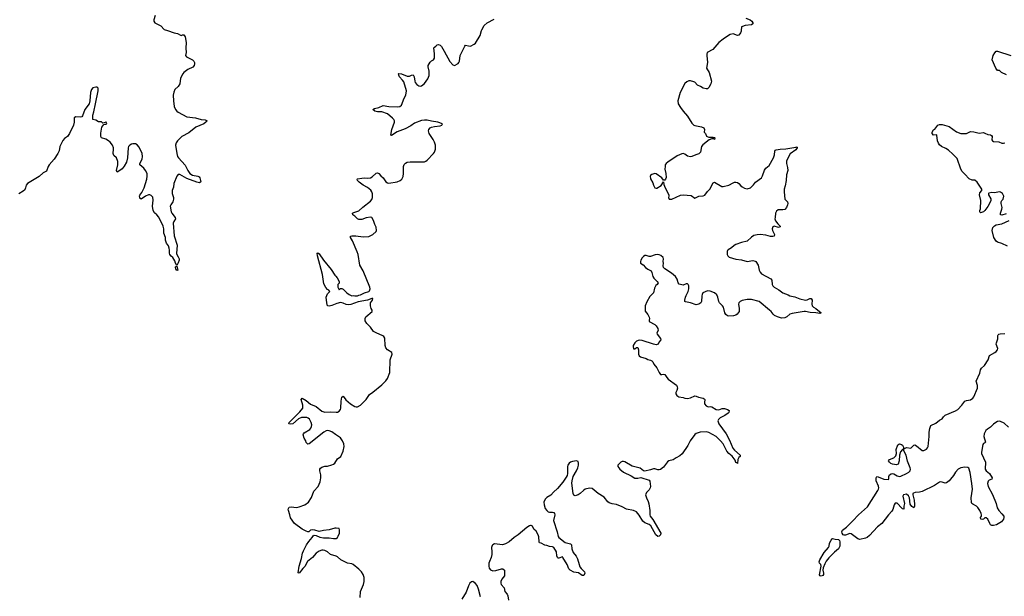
# Model space of a CAD drawing. Header units: inches. Extents: x 1384771 to 1534001, y 461348 to 645899.
# Tile 92 of 105: x 1472820 to 1486663, y 562044 to 570153. Entities that reach past the tile are written whole.
import ezdxf

# ---------------------------------------------------------------- set-up
doc = ezdxf.new("R2010")
doc.units = ezdxf.units.IN
doc.header["$MEASUREMENT"] = 0
for name, color, linetype in [('B4576', 7, 'Continuous'), ('B4577', 7, 'Continuous'), ('B4586', 7, 'Continuous'), ('B4587', 7, 'Continuous')]:
    doc.layers.add(name, color=color, linetype=linetype)

msp = doc.modelspace()

# ---------------------------------------------------------------- linework, layer by layer
at = {"layer": 'B4576', "color": 6, "elevation": 700}
for points in [[(1474897, 570000), (1474990, 569968), (1475039, 569959), (1475090, 569931), (1475110, 569941), (1475130, 569941), (1475148, 569910), (1475162, 569830), (1475158, 569750), (1475161, 569690), (1475153, 569650), (1475165, 569630), (1475250, 569587), (1475267, 569570), (1475278, 569550), (1475280, 569530), (1475275, 569510), (1475255, 569485), (1475185, 569450), (1475130, 569410), (1475114, 569390), (1475081, 569330), (1475070, 569250), (1475046, 569214), (1475003, 569170), (1474985, 569135), (1474977, 569090), (1474981, 569010), (1474993, 568930), (1475009, 568890), (1475028, 568868), (1475050, 568853), (1475170, 568785), (1475290, 568774), (1475370, 568750), (1475430, 568743), (1475455, 568730), (1475438, 568710), (1475410, 568690), (1475298, 568642), (1475197, 568563), (1475101, 568510), (1475041, 568450), (1475021, 568419), (1475012, 568390), (1475029, 568270), (1475041, 568230), (1475052, 568210), (1475146, 568106), (1475183, 568030), (1475210, 567992), (1475250, 567967), (1475324, 567950), (1475342, 567942), (1475355, 567930), (1475367, 567873), (1475350, 567858), (1475310, 567866), (1475170, 567921), (1475070, 567977), (1475050, 567978), (1475030, 567951), (1474987, 567850), (1474982, 567798), (1474966, 567750), (1474964, 567730), (1474965, 567710), (1474984, 567650), (1474984, 567630), (1474971, 567589), (1474943, 567550), (1474936, 567530), (1474950, 567450), (1474959, 567430), (1475008, 567370), (1475012, 567350), (1474987, 567313), (1474979, 567290), (1474993, 567113), (1475036, 566984), (1475027, 566867), (1475030, 566850), (1475050, 566820), (1475061, 566790), (1475062, 566770), (1475050, 566733), (1475030, 566698), (1475010, 566728), (1475000, 566760), (1474975, 566810), (1474950, 566828), (1474929, 566850), (1474924, 566870), (1474927, 566910), (1474922, 566942), (1474911, 566971), (1474886, 567010), (1474872, 567050), (1474870, 567090), (1474848, 567150), (1474848, 567210), (1474837, 567250), (1474777, 567377), (1474750, 567408), (1474715, 567435), (1474697, 567470), (1474685, 567530), (1474695, 567615), (1474690, 567657), (1474670, 567681), (1474650, 567688), (1474630, 567689), (1474587, 567673), (1474530, 567631), (1474510, 567642), (1474507, 567650), (1474503, 567670), (1474510, 567686), (1474538, 567722), (1474571, 567789), (1474607, 567910), (1474614, 567954), (1474610, 567990), (1474591, 568031), (1474565, 568065), (1474511, 568111), (1474507, 568130), (1474541, 568190), (1474548, 568230), (1474540, 568270), (1474499, 568359), (1474472, 568392), (1474446, 568406), (1474410, 568409), (1474390, 568404), (1474367, 568390), (1474352, 568370), (1474346, 568350), (1474338, 568210), (1474322, 568150), (1474290, 568094), (1474263, 568057), (1474230, 568032), (1474190, 568010), (1474182, 568030), (1474201, 568110), (1474200, 568160), (1474183, 568210), (1474145, 568245), (1474137, 568257), (1474133, 568270), (1474139, 568330), (1474137, 568350), (1474123, 568390), (1474094, 568430), (1474070, 568450), (1474030, 568474), (1473970, 568489), (1473961, 568510), (1473961, 568559), (1473977, 568643), (1474001, 568679), (1474030, 568683), (1474044, 568690), (1474042, 568702), (1474038, 568710), (1474030, 568713), (1474010, 568702), (1473990, 568699), (1473970, 568716), (1473930, 568716), (1473890, 568741), (1473850, 568749), (1473849, 568810), (1473864, 568856), (1473884, 568970), (1473925, 569150), (1473921, 569190), (1473910, 569202), (1473890, 569204), (1473850, 569193), (1473828, 569170), (1473816, 569130), (1473806, 569010), (1473797, 568970), (1473738, 568890), (1473701, 568799), (1473692, 568788), (1473677, 568783), (1473610, 568785), (1473587, 568773), (1473587, 568710), (1473577, 568670), (1473519, 568550), (1473490, 568511), (1473450, 568482), (1473427, 568453), (1473384, 568370), (1473373, 568310), (1473355, 568270), (1473303, 568190), (1473234, 568110), (1473221, 568090), (1473197, 568023), (1473150, 567998), (1473093, 567947), (1472930, 567850), (1472913, 567827), (1472903, 567790), (1472890, 567760), (1472870, 567741), (1472810, 567704)], [(1477607, 562027), (1477614, 562110), (1477652, 562208), (1477662, 562250), (1477661, 562310), (1477650, 562350), (1477625, 562390), (1477590, 562428), (1477507, 562490), (1477490, 562499), (1477430, 562512), (1477410, 562521), (1477337, 562557), (1477290, 562598), (1477270, 562609), (1477191, 562631), (1477150, 562670), (1477110, 562688), (1477088, 562692), (1477068, 562692), (1477030, 562680), (1476990, 562650), (1476936, 562590), (1476868, 562532), (1476830, 562464), (1476803, 562437), (1476750, 562370), (1476735, 562375), (1476748, 562470), (1476783, 562577), (1476798, 562650), (1476810, 562684), (1476854, 562770), (1476884, 562816), (1476930, 562870), (1476944, 562896), (1476958, 562902), (1476990, 562899), (1477038, 562878), (1477090, 562867), (1477170, 562867), (1477230, 562858), (1477270, 562859), (1477290, 562869), (1477300, 562890), (1477316, 562930), (1477318, 562978), (1477310, 562997), (1477270, 563004), (1477250, 563002), (1477170, 562978), (1477090, 562970), (1477030, 562957), (1476970, 562974), (1476930, 562978), (1476908, 562972), (1476887, 562953), (1476870, 562952), (1476850, 562960), (1476790, 562990), (1476684, 563070), (1476626, 563146), (1476620, 563190), (1476599, 563250), (1476597, 563270), (1476603, 563290), (1476610, 563296), (1476638, 563302), (1476710, 563295), (1476750, 563300), (1476830, 563330), (1476879, 563370), (1476925, 563435), (1476957, 563523), (1477015, 563590), (1477044, 563656), (1477056, 563710), (1477054, 563750), (1477040, 563810), (1477042, 563830), (1477050, 563847), (1477070, 563861), (1477110, 563874), (1477150, 563875), (1477209, 563891), (1477230, 563900), (1477250, 563918), (1477290, 563976), (1477334, 564010), (1477370, 564085), (1477384, 564150), (1477378, 564190), (1477360, 564230), (1477330, 564272), (1477258, 564318), (1477210, 564356), (1477170, 564373), (1477150, 564375), (1477130, 564371), (1477094, 564350), (1476890, 564188), (1476870, 564182), (1476850, 564207), (1476842, 564230), (1476818, 564270), (1476807, 564313), (1476810, 564330), (1476818, 564342), (1476897, 564390), (1476915, 564410), (1476923, 564430), (1476926, 564454), (1476920, 564490), (1476895, 564535), (1476877, 564550), (1476857, 564557), (1476783, 564557), (1476742, 564538), (1476659, 564470), (1476630, 564464), (1476602, 564470), (1476610, 564490), (1476760, 564640), (1476799, 564690), (1476802, 564730), (1476779, 564810), (1476790, 564830), (1476850, 564799), (1476910, 564746), (1476990, 564713), (1477070, 564647), (1477110, 564633), (1477190, 564638), (1477270, 564632), (1477290, 564635), (1477310, 564647), (1477329, 564670), (1477337, 564690), (1477338, 564790), (1477350, 564844), (1477370, 564860), (1477406, 564806), (1477470, 564752), (1477530, 564714), (1477550, 564708), (1477570, 564710), (1477610, 564730), (1477642, 564758), (1477689, 564811), (1477738, 564882), (1477786, 564914), (1477910, 565018), (1477970, 565076), (1477992, 565108), (1478023, 565190), (1478031, 565369), (1478058, 565450), (1478052, 565472), (1477990, 565510), (1477970, 565536), (1477959, 565570), (1477952, 565672), (1477939, 565699), (1477928, 565708), (1477830, 565750), (1477794, 565770), (1477753, 565830), (1477700, 565880), (1477679, 565919), (1477676, 565950), (1477687, 565973), (1477778, 566050), (1477776, 566070), (1477763, 566090), (1477750, 566130), (1477750, 566150), (1477754, 566170), (1477779, 566210), (1477786, 566230), (1477770, 566232), (1477710, 566210), (1477577, 566183), (1477474, 566146), (1477437, 566143), (1477410, 566146), (1477367, 566167), (1477330, 566177), (1477277, 566163), (1477210, 566135), (1477170, 566126), (1477150, 566129), (1477137, 566170), (1477131, 566250), (1477150, 566299), (1477181, 566330), (1477166, 566350), (1477150, 566359), (1477125, 566385), (1477097, 566437), (1477077, 566570), (1477007, 566830), (1477003, 566870), (1477010, 566874), (1477030, 566861), (1477091, 566770), (1477200, 566640), (1477250, 566558), (1477267, 566547), (1477284, 566524), (1477311, 566470), (1477311, 566449), (1477293, 566427), (1477292, 566410), (1477292, 566390), (1477310, 566354), (1477330, 566374), (1477350, 566372), (1477370, 566362), (1477418, 566310), (1477450, 566286), (1477490, 566271), (1477510, 566276), (1477530, 566271), (1477570, 566271), (1477590, 566281), (1477610, 566283), (1477670, 566311), (1477728, 566330), (1477740, 566340), (1477749, 566370), (1477744, 566390), (1477650, 566622), (1477603, 566703), (1477580, 566850), (1477566, 566886), (1477501, 567041), (1477470, 567090), (1477472, 567108), (1477490, 567113), (1477548, 567112), (1477650, 567097), (1477730, 567106), (1477783, 567130), (1477830, 567175), (1477837, 567190), (1477830, 567235), (1477812, 567272), (1477795, 567330), (1477770, 567370), (1477750, 567376), (1477690, 567368), (1477630, 567345), (1477590, 567342), (1477570, 567351), (1477530, 567391), (1477503, 567410), (1477501, 567430), (1477520, 567440), (1477590, 567463), (1477643, 567517), (1477750, 567600), (1477770, 567624), (1477780, 567650), (1477782, 567702), (1477773, 567733), (1477755, 567755), (1477711, 567791), (1477650, 567824), (1477591, 567870), (1477569, 567890), (1477563, 567910), (1477570, 567916), (1477630, 567926), (1477668, 567928), (1477710, 567924), (1477750, 567930), (1477775, 567945), (1477830, 567994), (1477850, 567999), (1477870, 567989), (1477897, 567957), (1477930, 567930), (1477970, 567872), (1477990, 567858), (1478010, 567855), (1478127, 567873), (1478171, 567889), (1478192, 567908), (1478212, 567948), (1478217, 567990), (1478217, 568090), (1478226, 568114), (1478244, 568136), (1478270, 568148), (1478310, 568155), (1478510, 568154), (1478530, 568162), (1478550, 568177), (1478636, 568270), (1478650, 568290), (1478665, 568330), (1478668, 568350), (1478665, 568390), (1478653, 568430), (1478635, 568470), (1478578, 568550), (1478570, 568590), (1478573, 568610), (1478589, 568631), (1478610, 568642), (1478650, 568652), (1478730, 568662), (1478753, 568670), (1478766, 568690), (1478697, 568710), (1478610, 568725), (1478550, 568740), (1478510, 568741), (1478470, 568734), (1478370, 568697), (1478319, 568661), (1478242, 568618), (1478126, 568574), (1478046, 568526), (1478036, 568530), (1478053, 568610), (1478092, 568710), (1478090, 568730), (1478080, 568750), (1478063, 568770), (1477990, 568829), (1477910, 568858), (1477850, 568859), (1477812, 568868), (1477787, 568890), (1477810, 568906), (1477870, 568919), (1477930, 568946), (1478010, 568933), (1478133, 568927), (1478167, 568933), (1478189, 568951), (1478224, 569050), (1478249, 569091), (1478260, 569150), (1478219, 569279), (1478203, 569303), (1478161, 569350), (1478149, 569371), (1478146, 569390), (1478150, 569396), (1478190, 569392), (1478270, 569358), (1478301, 569359), (1478330, 569374), (1478350, 569378), (1478368, 569348), (1478374, 569290), (1478381, 569270), (1478403, 569243), (1478430, 569222), (1478450, 569217), (1478470, 569222), (1478510, 569257), (1478557, 569323), (1478575, 569370), (1478577, 569430), (1478563, 569490), (1478564, 569510), (1478590, 569555), (1478610, 569573), (1478640, 569590), (1478650, 569610), (1478651, 569671), (1478644, 569756), (1478650, 569768), (1478670, 569779), (1478690, 569799), (1478710, 569803), (1478730, 569794), (1478750, 569776), (1478790, 569712), (1478870, 569563), (1478910, 569516), (1478932, 569508), (1478983, 569537), (1478996, 569550), (1479003, 569570), (1479013, 569650), (1479078, 569782), (1479090, 569795), (1479130, 569783), (1479158, 569782), (1479211, 569809), (1479230, 569824), (1479293, 569930), (1479314, 570000)], [(1480000, 563038), (1479990, 563036), (1479950, 563010), (1479830, 562907), (1479770, 562871), (1479700, 562810), (1479650, 562780), (1479610, 562768), (1479498, 562782), (1479470, 562770), (1479462, 562758), (1479453, 562730), (1479460, 562670), (1479458, 562630), (1479449, 562590), (1479425, 562535), (1479418, 562510), (1479416, 562470), (1479421, 562441), (1479438, 562418), (1479470, 562404), (1479513, 562407), (1479592, 562432), (1479611, 562430), (1479635, 562410), (1479638, 562358), (1479635, 562330), (1479597, 562283), (1479584, 562250), (1479583, 562230), (1479591, 562210), (1479630, 562161), (1479639, 562110), (1479673, 562073), (1479685, 562050), (1479693, 561990)], [(1479297, 562037), (1479270, 562144), (1479250, 562195), (1479230, 562226), (1479190, 562250), (1479170, 562248), (1479149, 562231), (1479130, 562192), (1479098, 562102), (1479036, 562004)]]:
    msp.add_lwpolyline(points, dxfattribs=at)
msp.add_lwpolyline([(1475030, 566624), (1475013, 566650), (1475009, 566670), (1475010, 566676), (1475030, 566686), (1475043, 566630)], close=True, dxfattribs=at)
at = {"layer": 'B4577', "color": 6, "elevation": 700}
for points in [[(1474726, 570210), (1474707, 570150), (1474708, 570130), (1474720, 570110), (1474804, 570064), (1474850, 570017), (1474897, 570000)], [(1479314, 570000), (1479316, 570010), (1479349, 570071), (1479393, 570107), (1479490, 570158)]]:
    msp.add_lwpolyline(points, dxfattribs=at)
at = {"layer": 'B4586', "color": 6, "elevation": 700}
for points in [[(1482963, 570000), (1482962, 569990), (1482954, 569970), (1482930, 569937), (1482910, 569932), (1482850, 569954), (1482810, 569944), (1482770, 569923), (1482710, 569881), (1482650, 569830), (1482565, 569735), (1482487, 569693), (1482479, 569670), (1482480, 569650), (1482492, 569550), (1482477, 569470), (1482512, 569412), (1482546, 569290), (1482535, 569250), (1482510, 569201), (1482496, 569184), (1482490, 569179), (1482470, 569178), (1482430, 569190), (1482390, 569215), (1482350, 569234), (1482312, 569272), (1482299, 569279), (1482250, 569291), (1482230, 569291), (1482200, 569280), (1482170, 569253), (1482106, 569130), (1482074, 569010), (1482080, 568970), (1482110, 568916), (1482146, 568866), (1482210, 568798), (1482270, 568696), (1482296, 568670), (1482310, 568663), (1482406, 568646), (1482438, 568630), (1482449, 568610), (1482445, 568570), (1482461, 568550), (1482476, 568516), (1482488, 568508), (1482510, 568502), (1482570, 568502), (1482590, 568496), (1482595, 568490), (1482591, 568470), (1482576, 568476), (1482550, 568476), (1482516, 568464), (1482426, 568394), (1482408, 568370), (1482392, 568290), (1482370, 568264), (1482328, 568252), (1482271, 568229), (1482250, 568226), (1482210, 568234), (1482170, 568261), (1482150, 568269), (1482130, 568266), (1482064, 568236), (1481931, 568150), (1481909, 568130), (1481897, 568110), (1481893, 568090), (1481892, 568050), (1481903, 567990), (1481907, 567933), (1481902, 567910), (1481890, 567897), (1481870, 567895), (1481850, 567930), (1481770, 567985), (1481750, 567991), (1481710, 567977), (1481690, 567963), (1481685, 567950), (1481690, 567917), (1481720, 567860), (1481730, 567825), (1481749, 567790), (1481770, 567783), (1481777, 567783), (1481838, 567822), (1481870, 567874), (1481877, 567837), (1481896, 567790), (1481945, 567690), (1481947, 567670), (1481941, 567650), (1481950, 567629), (1481990, 567631), (1482110, 567683), (1482150, 567692), (1482259, 567679), (1482310, 567644), (1482370, 567670), (1482430, 567674), (1482454, 567686), (1482490, 567736), (1482528, 567772), (1482550, 567825), (1482570, 567858), (1482590, 567866), (1482690, 567809), (1482710, 567806), (1482790, 567826), (1482850, 567860), (1482870, 567868), (1482890, 567869), (1482910, 567864), (1482930, 567850), (1482958, 567818), (1482980, 567800), (1483010, 567785), (1483050, 567775), (1483094, 567790), (1483135, 567830), (1483164, 567870), (1483250, 567930), (1483264, 567956), (1483290, 568038), (1483310, 568063), (1483356, 568104), (1483419, 568210), (1483431, 568250), (1483436, 568304), (1483444, 568316), (1483457, 568323), (1483510, 568333), (1483590, 568337), (1483730, 568362), (1483743, 568363), (1483750, 568358), (1483751, 568350), (1483730, 568324), (1483652, 568268), (1483602, 568170), (1483602, 568130), (1483615, 568075), (1483618, 568030), (1483599, 567970), (1483598, 567890), (1483584, 567816), (1483569, 567770), (1483566, 567730), (1483579, 567630), (1483613, 567590), (1483618, 567570), (1483615, 567550), (1483602, 567510), (1483576, 567484), (1483550, 567478), (1483483, 567477), (1483459, 567461), (1483447, 567433), (1483440, 567370), (1483439, 567350), (1483446, 567326), (1483480, 567280), (1483514, 567250), (1483510, 567238), (1483490, 567229), (1483430, 567251), (1483410, 567241), (1483399, 567210), (1483406, 567186), (1483433, 567130), (1483426, 567110), (1483410, 567104), (1483376, 567104), (1483310, 567122), (1483230, 567133), (1483191, 567129), (1483144, 567116), (1483110, 567096), (1483050, 567039), (1482970, 567021), (1482889, 566991), (1482865, 566975), (1482830, 566944), (1482783, 566917), (1482772, 566908), (1482767, 566893), (1482769, 566850), (1482776, 566830), (1482793, 566813), (1482890, 566783), (1482970, 566776), (1483050, 566754), (1483130, 566768), (1483159, 566759), (1483170, 566750), (1483202, 566702), (1483216, 566630), (1483230, 566601), (1483250, 566579), (1483379, 566510), (1483395, 566490), (1483400, 566430), (1483410, 566410), (1483430, 566390), (1483495, 566355), (1483550, 566310), (1483625, 566285), (1483650, 566270), (1483716, 566256), (1483790, 566227), (1483870, 566210), (1483890, 566212), (1483930, 566234), (1483950, 566232), (1483961, 566210), (1483955, 566150), (1483962, 566130), (1483982, 566110), (1484015, 566090), (1484090, 566030), (1484070, 566019), (1484012, 566032), (1483935, 566035), (1483870, 566050), (1483850, 566048), (1483680, 566020), (1483650, 566010), (1483604, 565976), (1483578, 565962), (1483530, 565956), (1483473, 565973), (1483434, 565994), (1483412, 566012), (1483385, 566050), (1483364, 566070), (1483216, 566190), (1483110, 566216), (1483050, 566218), (1482976, 566204), (1482949, 566191), (1482939, 566181), (1482932, 566170), (1482928, 566150), (1482936, 566090), (1482935, 566050), (1482909, 566011), (1482890, 565997), (1482854, 565986), (1482790, 565982), (1482770, 565989), (1482750, 566006), (1482733, 566030), (1482714, 566110), (1482702, 566130), (1482661, 566170), (1482648, 566188), (1482638, 566250), (1482622, 566282), (1482588, 566310), (1482530, 566334), (1482490, 566339), (1482427, 566310), (1482415, 566290), (1482410, 566270), (1482407, 566190), (1482398, 566170), (1482370, 566150), (1482330, 566145), (1482250, 566173), (1482183, 566183), (1482174, 566190), (1482173, 566210), (1482182, 566250), (1482190, 566276), (1482220, 566330), (1482228, 566368), (1482229, 566409), (1482220, 566430), (1482210, 566439), (1482190, 566437), (1482150, 566419), (1482090, 566434), (1482078, 566450), (1482062, 566502), (1482040, 566540), (1481983, 566590), (1481891, 566650), (1481874, 566670), (1481867, 566690), (1481872, 566730), (1481867, 566750), (1481872, 566790), (1481865, 566810), (1481836, 566836), (1481810, 566848), (1481790, 566850), (1481755, 566845), (1481690, 566824), (1481670, 566824), (1481630, 566838), (1481610, 566837), (1481590, 566824), (1481570, 566802), (1481553, 566770), (1481548, 566750), (1481550, 566728), (1481587, 566707), (1481619, 566670), (1481650, 566645), (1481670, 566633), (1481690, 566628), (1481699, 566619), (1481710, 566599), (1481722, 566542), (1481737, 566517), (1481783, 566470), (1481795, 566450), (1481785, 566430), (1481766, 566414), (1481743, 566377), (1481732, 566310), (1481681, 566259), (1481636, 566184), (1481616, 566130), (1481612, 566090), (1481615, 566055), (1481650, 566008), (1481672, 565970), (1481674, 565950), (1481668, 565928), (1481671, 565910), (1481748, 565868), (1481768, 565848), (1481790, 565811), (1481796, 565784), (1481779, 565750), (1481785, 565730), (1481830, 565670), (1481833, 565650), (1481810, 565622), (1481797, 565590), (1481770, 565581), (1481731, 565589), (1481570, 565642), (1481530, 565646), (1481490, 565632), (1481467, 565610), (1481446, 565570), (1481443, 565550), (1481448, 565530), (1481450, 565526), (1481470, 565525), (1481490, 565545), (1481510, 565542), (1481521, 565510), (1481519, 565450), (1481530, 565426), (1481550, 565411), (1481626, 565386), (1481650, 565375), (1481690, 565367), (1481710, 565356), (1481722, 565342), (1481734, 565310), (1481776, 565256), (1481810, 565191), (1481830, 565164), (1481850, 565162), (1481870, 565168), (1481890, 565164), (1481919, 565119), (1481938, 565098), (1482054, 565014), (1482066, 564990), (1482067, 564970), (1482061, 564939), (1482046, 564910), (1482045, 564890), (1482060, 564870), (1482088, 564848), (1482150, 564839), (1482170, 564829), (1482210, 564826), (1482250, 564834), (1482310, 564863), (1482330, 564860), (1482365, 564845), (1482430, 564830), (1482443, 564823), (1482453, 564810), (1482446, 564770), (1482448, 564750), (1482470, 564722), (1482490, 564713), (1482510, 564710), (1482534, 564714), (1482550, 564709), (1482611, 564670), (1482650, 564668), (1482695, 564685), (1482730, 564687), (1482773, 564673), (1482795, 564655), (1482792, 564630), (1482781, 564619), (1482732, 564588), (1482670, 564554), (1482647, 564530), (1482637, 564510), (1482650, 564468), (1482751, 564330), (1482801, 564241), (1482846, 564126), (1482870, 564099), (1482952, 564030), (1482950, 564010), (1482930, 563994), (1482916, 563970), (1482910, 563910), (1482902, 563922), (1482890, 563927), (1482878, 563958), (1482836, 564016), (1482790, 564054), (1482763, 564083), (1482710, 564187), (1482674, 564230), (1482610, 564291), (1482510, 564347), (1482470, 564358), (1482388, 564350), (1482330, 564333), (1482310, 564319), (1482247, 564230), (1482214, 564166), (1482134, 564046), (1482101, 564019), (1482049, 563991), (1482010, 563962), (1481945, 563950), (1481926, 563934), (1481870, 563859), (1481829, 563829), (1481810, 563822), (1481790, 563822), (1481750, 563835), (1481730, 563836), (1481690, 563821), (1481610, 563802), (1481590, 563809), (1481545, 563845), (1481430, 563872), (1481330, 563936), (1481310, 563942), (1481290, 563942), (1481271, 563930), (1481231, 563890), (1481230, 563870), (1481258, 563830), (1481310, 563790), (1481419, 563739), (1481470, 563706), (1481510, 563704), (1481554, 563714), (1481670, 563675), (1481681, 563661), (1481688, 563590), (1481685, 563570), (1481670, 563541), (1481634, 563506), (1481620, 563470), (1481631, 563430), (1481658, 563378), (1481666, 563346), (1481680, 563250), (1481678, 563190), (1481686, 563170), (1481722, 563122), (1481833, 562930), (1481831, 562910), (1481813, 562890), (1481790, 562887), (1481765, 562910), (1481693, 563033), (1481670, 563056), (1481610, 563077), (1481579, 563099), (1481530, 563185), (1481490, 563231), (1481450, 563253), (1481350, 563268), (1481290, 563302), (1481213, 563333), (1481150, 563343), (1481110, 563357), (1481090, 563373), (1481036, 563436), (1480951, 563490), (1480870, 563561), (1480830, 563565), (1480770, 563551), (1480750, 563538), (1480701, 563490), (1480670, 563469), (1480630, 563459), (1480610, 563466), (1480601, 563490), (1480585, 563635), (1480587, 563670), (1480601, 563730), (1480650, 563808), (1480666, 563850), (1480676, 563890), (1480678, 563918), (1480670, 563940), (1480650, 563950), (1480590, 563940), (1480566, 563930), (1480545, 563915), (1480528, 563890), (1480523, 563870), (1480520, 563770), (1480515, 563745), (1480502, 563718), (1480456, 563650), (1480381, 563559), (1480326, 563510), (1480290, 563467), (1480230, 563432), (1480209, 563411), (1480191, 563370), (1480192, 563330), (1480210, 563278), (1480230, 563250), (1480250, 563234), (1480270, 563229), (1480310, 563229), (1480330, 563222), (1480341, 563210), (1480343, 563190), (1480323, 563110), (1480377, 562950), (1480390, 562885), (1480400, 562870), (1480490, 562803), (1480562, 562782), (1480577, 562770), (1480583, 562710), (1480600, 562660), (1480643, 562610), (1480664, 562570), (1480684, 562490), (1480697, 562457), (1480714, 562434), (1480762, 562390), (1480767, 562370), (1480750, 562339), (1480730, 562335), (1480675, 562375), (1480610, 562384), (1480559, 562410), (1480542, 562430), (1480516, 562490), (1480458, 562590), (1480450, 562597), (1480402, 562582), (1480390, 562582), (1480383, 562590), (1480374, 562614), (1480367, 562670), (1480329, 562729), (1480310, 562742), (1480270, 562745), (1480230, 562760), (1480204, 562764), (1480150, 562791), (1480130, 562796), (1480122, 562810), (1480119, 562879), (1480111, 562910), (1480080, 562960), (1480050, 562990), (1480030, 563030), (1480010, 563041), (1480000, 563038)], [(1486695, 569375), (1486626, 569410), (1486596, 569436), (1486570, 569438), (1486542, 569470), (1486493, 569590), (1486507, 569650), (1486530, 569687), (1486550, 569708), (1486570, 569708), (1486755, 569650)], [(1486690, 567424), (1486630, 567402), (1486608, 567408), (1486608, 567432), (1486630, 567490), (1486631, 567510), (1486618, 567570), (1486620, 567590), (1486630, 567610), (1486649, 567630), (1486657, 567670), (1486639, 567710), (1486609, 567729), (1486590, 567732), (1486530, 567716), (1486490, 567721), (1486445, 567715), (1486441, 567710), (1486439, 567690), (1486475, 567635), (1486474, 567606), (1486432, 567528), (1486390, 567469), (1486369, 567449), (1486330, 567438), (1486323, 567443), (1486318, 567450), (1486318, 567470), (1486327, 567493), (1486334, 567610), (1486313, 567690), (1486321, 567719), (1486348, 567750), (1486348, 567770), (1486282, 567870), (1486250, 567897), (1486210, 567898), (1486170, 567916), (1486110, 567982), (1486070, 568016), (1486050, 568053), (1485999, 568199), (1485941, 568261), (1485878, 568318), (1485843, 568343), (1485781, 568370), (1485753, 568393), (1485737, 568417), (1485724, 568450), (1485716, 568530), (1485710, 568535), (1485667, 568527), (1485651, 568551), (1485650, 568570), (1485670, 568605), (1485685, 568615), (1485730, 568670), (1485750, 568680), (1485790, 568680), (1485890, 568652), (1485990, 568577), (1486050, 568553), (1486130, 568550), (1486190, 568580), (1486237, 568577), (1486310, 568559), (1486370, 568564), (1486390, 568559), (1486430, 568536), (1486470, 568534), (1486485, 568525), (1486491, 568510), (1486490, 568465), (1486496, 568450), (1486510, 568442), (1486585, 568435), (1486630, 568417), (1486650, 568415), (1486670, 568419)], [(1486710, 566970), (1486630, 567006), (1486570, 567023), (1486550, 567039), (1486514, 567090), (1486495, 567190), (1486503, 567230), (1486525, 567255), (1486550, 567266), (1486630, 567282), (1486730, 567328)], [(1486724, 564424), (1486660, 564480), (1486610, 564501), (1486590, 564505), (1486570, 564502), (1486545, 564490), (1486510, 564464), (1486470, 564423), (1486425, 564395), (1486405, 564375), (1486382, 564330), (1486377, 564290), (1486398, 564210), (1486390, 564200), (1486370, 564192), (1486362, 564178), (1486342, 564070), (1486343, 564050), (1486399, 563930), (1486394, 563830), (1486409, 563810), (1486453, 563773), (1486493, 563710), (1486487, 563693), (1486450, 563679), (1486436, 563664), (1486429, 563631), (1486437, 563590), (1486497, 563477), (1486547, 563350), (1486561, 563290), (1486588, 563250), (1486630, 563205), (1486655, 563170), (1486659, 563150), (1486652, 563130), (1486623, 563090), (1486555, 563050), (1486510, 563039), (1486490, 563039), (1486471, 563050), (1486458, 563070), (1486434, 563130), (1486410, 563146), (1486390, 563146), (1486371, 563129), (1486350, 563124), (1486333, 563130), (1486330, 563150), (1486342, 563170), (1486341, 563190), (1486336, 563210), (1486317, 563250), (1486290, 563295), (1486274, 563314), (1486220, 563340), (1486209, 563349), (1486203, 563363), (1486199, 563430), (1486215, 563550), (1486208, 563630), (1486185, 563785), (1486166, 563846), (1486150, 563857), (1486110, 563860), (1486050, 563850), (1486016, 563830), (1485979, 563790), (1485950, 563742), (1485908, 563690), (1485890, 563670), (1485850, 563639), (1485830, 563635), (1485791, 563651), (1485770, 563655), (1485750, 563650), (1485680, 563600), (1485510, 563520), (1485470, 563510), (1485410, 563504), (1485385, 563495), (1485379, 563490), (1485375, 563470), (1485396, 563396), (1485403, 563337), (1485402, 563310), (1485390, 563290), (1485365, 563305), (1485341, 563341), (1485329, 563430), (1485317, 563457), (1485290, 563480), (1485247, 563470), (1485236, 563450), (1485261, 563350), (1485251, 563310), (1485250, 563269), (1485230, 563273), (1485225, 563285), (1485156, 563356), (1485130, 563355), (1485116, 563330), (1485096, 563264), (1485080, 563240), (1485035, 563190), (1484941, 563070), (1484879, 563021), (1484770, 562899), (1484735, 562870), (1484710, 562860), (1484630, 562843), (1484604, 562850), (1484510, 562923), (1484490, 562926), (1484430, 562906), (1484410, 562904), (1484398, 562910), (1484382, 562930), (1484379, 562950), (1484388, 562972), (1484443, 563017), (1484535, 563105), (1484614, 563190), (1484740, 563300), (1484886, 563530), (1484896, 563550), (1484899, 563570), (1484894, 563594), (1484863, 563670), (1484861, 563710), (1484870, 563727), (1484890, 563726), (1484970, 563691), (1485034, 563686), (1485042, 563698), (1485041, 563730), (1485049, 563750), (1485075, 563765), (1485090, 563769), (1485110, 563766), (1485158, 563738), (1485190, 563730), (1485210, 563734), (1485287, 563770), (1485320, 563790), (1485338, 563810), (1485344, 563830), (1485342, 563850), (1485303, 563943), (1485282, 564030), (1485252, 564090), (1485249, 564109), (1485230, 564108), (1485205, 564075), (1485192, 564028), (1485187, 563950), (1485170, 563900), (1485150, 563892), (1485090, 563902), (1485070, 563910), (1485048, 563930), (1485037, 563950), (1485049, 563970), (1485110, 563992), (1485140, 564020), (1485149, 564050), (1485145, 564110), (1485167, 564173), (1485190, 564188), (1485219, 564179), (1485230, 564170), (1485243, 564150), (1485250, 564114), (1485252, 564128), (1485268, 564128), (1485290, 564136), (1485350, 564128), (1485370, 564145), (1485390, 564171), (1485406, 564174), (1485430, 564162), (1485510, 564094), (1485530, 564094), (1485570, 564115), (1485583, 564130), (1485592, 564150), (1485607, 564290), (1485607, 564350), (1485614, 564406), (1485632, 564448), (1485700, 564480), (1485750, 564521), (1485790, 564539), (1485810, 564570), (1485831, 564589), (1485978, 564650), (1486008, 564670), (1486068, 564730), (1486093, 564770), (1486110, 564788), (1486130, 564797), (1486190, 564807), (1486219, 564830), (1486234, 564850), (1486286, 564970), (1486286, 565010), (1486270, 565070), (1486317, 565183), (1486331, 565230), (1486344, 565250), (1486386, 565290), (1486435, 565370), (1486453, 565430), (1486530, 565472), (1486550, 565486), (1486568, 565510), (1486571, 565531), (1486550, 565590), (1486552, 565610), (1486573, 565667), (1486573, 565710), (1486579, 565721), (1486587, 565730), (1486605, 565735), (1486670, 565742)]]:
    msp.add_lwpolyline(points, dxfattribs=at)
msp.add_lwpolyline([(1484090, 562329), (1484074, 562334), (1484067, 562347), (1484087, 562467), (1484083, 562490), (1484063, 562510), (1484061, 562530), (1484070, 562557), (1484130, 562660), (1484192, 562730), (1484200, 562750), (1484205, 562790), (1484230, 562835), (1484243, 562850), (1484250, 562856), (1484287, 562847), (1484330, 562843), (1484346, 562830), (1484351, 562810), (1484350, 562750), (1484342, 562730), (1484330, 562710), (1484275, 562665), (1484250, 562635), (1484195, 562585), (1484161, 562539), (1484139, 562501), (1484117, 562443), (1484114, 562410), (1484123, 562370), (1484119, 562350), (1484110, 562337)], close=True, dxfattribs=at)
at = {"layer": 'B4587', "color": 6, "elevation": 700}
msp.add_lwpolyline([(1483030, 570175), (1483089, 570150), (1483115, 570130), (1483129, 570110), (1483127, 570093), (1483110, 570078), (1483020, 570070), (1482981, 570059), (1482969, 570050), (1482963, 570000)], dxfattribs=at)

doc.saveas('drawing.dxf')
